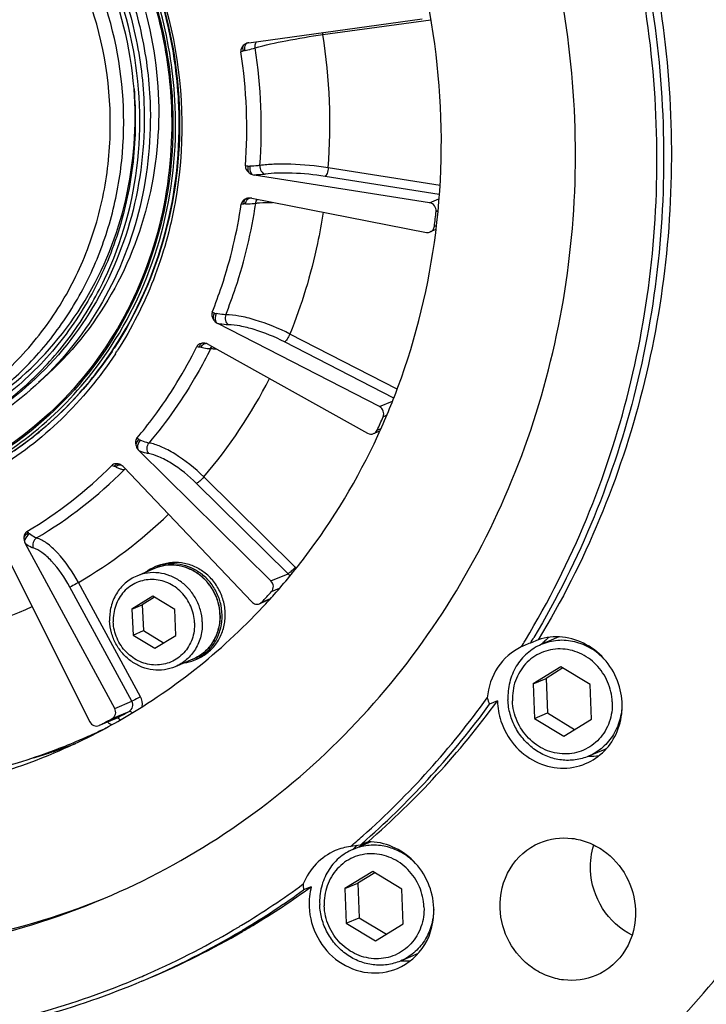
# Model space of a CAD drawing. Header units: millimetres. Extents: x 0 to 420, y 0 to 297.
# Tile 9 of 65: x 172 to 186, y 23 to 44. Entities that reach past the tile are written whole.
import ezdxf

# ---------------------------------------------------------------- set-up
doc = ezdxf.new("R2010")
doc.units = ezdxf.units.MM
doc.header["$LTSCALE"] = 23.1
doc.layers.add('COMPONENTS', color=7, linetype='CONTINUOUS')

msp = doc.modelspace()

# ---------------------------------------------------------------- linework, layer by layer
at = {"layer": 'COMPONENTS', "color": 7, "linetype": 'CONTINUOUS'}
for p, q in [((176.85106, 43.1245), (180.50741, 43.62918)), ((178.41246, 43.29747), (180.69006, 43.61185)), ((176.68213, 42.93604), (176.73391, 42.95248)), ((175.24123, 41.77331), (175.24135, 41.77029)), ((175.29772, 41.76968), (175.2971, 41.78481)), ((180.66415, 39.74829), (176.96382, 40.33265)), ((180.88344, 40.11326), (178.52603, 40.48555)), ((180.86754, 39.92524), (178.45696, 40.30592)), ((176.86571, 39.84715), (176.86433, 39.84715)), ((176.90986, 39.84286), (180.59536, 39.12383)), ((180.66415, 39.74829), (180.85958, 39.83106)), ((180.7992, 39.56708), (180.83868, 39.5838)), ((180.79571, 39.18217), (180.67756, 39.13213)), ((180.76442, 39.25137), (180.80761, 39.26966)), ((179.60588, 35.44521), (176.19805, 37.19652)), ((179.90702, 35.62751), (177.60159, 36.8123)), ((179.97734, 35.81493), (177.7162, 36.97695)), ((175.94905, 36.77847), (175.9491, 36.77846)), ((176.00184, 36.75627), (179.35572, 34.88391)), ((179.60588, 35.44521), (179.87952, 35.56111)), ((179.68324, 35.23184), (179.75586, 35.2626)), ((179.61395, 34.93105), (179.48304, 34.8756)), ((179.55677, 34.94807), (179.63866, 34.98276)), ((177.31687, 31.76765), (174.53513, 34.51449)), ((174.21586, 34.16688), (176.90983, 31.32447)), ((177.83071, 32.05577), (175.90115, 33.96112)), ((177.67642, 31.91994), (175.74686, 33.82529)), ((174.0212, 29.07562), (172.13783, 32.54909)), ((171.72677, 32.32815), (173.49712, 28.79392)), ((174.85898, 32.0288), (174.48499, 31.8704)), ((174.86662, 32.06158), (174.93308, 32.08973)), ((177.31687, 31.76765), (177.67642, 31.91994)), ((174.38075, 29.22791), (173.07435, 31.63729)), ((174.56494, 29.32387), (173.25854, 31.73325)), ((177.32898, 31.54303), (177.49487, 31.61329)), ((174.82487, 31.44273), (174.38504, 31.1734)), ((174.85869, 31.4223), (174.60294, 31.26569)), ((175.28686, 31.16363), (174.82487, 31.44273)), ((177.12319, 31.31896), (177.30672, 31.3967)), ((174.38504, 31.1734), (174.60294, 31.26569)), ((174.38504, 31.1734), (174.40719, 30.62496)), ((174.60294, 31.26569), (174.62509, 30.71726)), ((177.28886, 31.37614), (177.07591, 31.28594)), ((175.30901, 30.6152), (175.28686, 31.16363)), ((176.24157, 31.06058), (176.24147, 31.06307)), ((176.24488, 31.06063), (176.24477, 31.06329)), ((174.40719, 30.62496), (174.62509, 30.71726)), ((174.40719, 30.62496), (174.86917, 30.34586)), ((174.62509, 30.71726), (175.05326, 30.45859)), ((174.86917, 30.34586), (175.30901, 30.6152)), ((183.39208, 30.58344), (183.01812, 30.42505)), ((182.95339, 30.5237), (182.78996, 30.45448)), ((175.67021, 30.11352), (175.29622, 29.95511)), ((175.69906, 30.0962), (175.76553, 30.12435)), ((183.43333, 29.95458), (182.84688, 29.59547)), ((183.4756, 29.92905), (183.11926, 29.71085)), ((184.04931, 29.58245), (183.43333, 29.95458)), ((182.84688, 29.59547), (183.11926, 29.71085)), ((182.84688, 29.59547), (182.87641, 28.86423)), ((183.11926, 29.71085), (183.1488, 28.9796)), ((184.07884, 28.85121), (184.04931, 29.58245)), ((174.0212, 29.07562), (174.38075, 29.22791)), ((182.09258, 29.23349), (181.92914, 29.16427)), ((173.96686, 28.86171), (174.32641, 29.014)), ((174.06145, 28.87158), (174.09105, 28.88709)), ((182.87641, 28.86423), (183.1488, 28.9796)), ((183.1488, 28.9796), (183.72251, 28.633)), ((173.6914, 28.71447), (173.7019, 28.71929)), ((174.05137, 28.86682), (173.69182, 28.71453)), ((173.7019, 28.71929), (174.06145, 28.87158)), ((174.05137, 28.86682), (174.06145, 28.87158)), ((182.87641, 28.86423), (183.49239, 28.4921)), ((183.49239, 28.4921), (184.07884, 28.85121)), ((184.39076, 28.22628), (184.01655, 28.06778)), ((179.42125, 26.25995), (179.04728, 26.10155)), ((179.36358, 26.26213), (179.20015, 26.1929)), ((179.46249, 25.63109), (178.87604, 25.27198)), ((179.50476, 25.60555), (179.14843, 25.38735)), ((180.07847, 25.25895), (179.46249, 25.63109)), ((178.87604, 25.27198), (179.14843, 25.38735)), ((179.14843, 25.38735), (179.17796, 24.6561)), ((178.16815, 25.31347), (178.00471, 25.24425)), ((178.87604, 25.27198), (178.90557, 24.54073)), ((180.108, 24.52771), (180.07847, 25.25895)), ((178.90557, 24.54073), (179.17796, 24.6561)), ((178.90557, 24.54073), (179.52155, 24.1686)), ((179.17796, 24.6561), (179.75167, 24.30951)), ((179.52155, 24.1686), (180.108, 24.52771)), ((180.42025, 23.90292), (180.04572, 23.74428))]:
    msp.add_line(p, q, dxfattribs=at)
for centre, radius, start, end in [((166.16166, 41.46653), 8.29545, 4.75743, 41.156708), ((178.0051, 43.22723), 0.41337, 9.783353, 15.653275), ((166.17481, 41.39497), 12.38465, 355.788912, 8.836645), ((176.88207, 42.90234), 0.22433, 102.970495, 109.486451), ((176.88131, 42.90564), 0.22094, 97.868248, 102.970068), ((166.06664, 41.33303), 11.04637, 355.855257, 8.770484), ((165.97533, 41.29611), 10.83166, 355.917368, 8.708176), ((176.87077, 42.53031), 0.4438, 102.96312, 107.962328), ((176.86235, 40.86605), 0.34737, 265.012431, 271.249681), ((176.78313, 39.23896), 0.48791, 90.052283, 94.528741), ((176.86539, 39.61451), 0.23264, 78.979799, 89.921152), ((165.88704, 41.05), 14.9857, 353.106555, 354.320952), ((176.22192, 37.71281), 0.30894, 251.603681, 258.353901), ((175.89119, 36.57302), 0.21313, 77.741657, 83.873061), ((167.25328, 41.09969), 8.07345, 326.233044, 326.804838), ((167.16159, 41.06088), 8.21509, 326.804975, 327.394865), ((175.72394, 36.17921), 0.53254, 77.156303, 81.126957), ((175.8902, 36.56817), 0.21809, 75.718617, 77.757585), ((175.88945, 36.56529), 0.22106, 71.650782, 75.714443), ((175.88082, 36.53939), 0.24836, 60.838975, 71.641122), ((167.5782, 41.01808), 10.91202, 319.705646, 332.8481), ((166.81018, 40.79901), 14.0253, 335.343895, 336.613115), ((174.66979, 34.97929), 0.26765, 238.054425, 245.392468), ((167.53368, 40.82954), 7.67942, 304.64944, 306.769819), ((167.52632, 40.83948), 7.69179, 306.76936, 307.037339), ((174.72558, 34.70692), 0.27075, 215.09539, 225.29602), ((167.52994, 40.62189), 9.08493, 300.710619, 315.092005), ((167.62764, 40.67689), 9.30453, 300.671671, 315.131092), ((173.79388, 33.66079), 0.57004, 64.179657, 67.698733), ((174.05204, 34.03288), 0.20849, 69.499094, 77.916981), ((174.0481, 34.02191), 0.22015, 65.284046, 69.539625), ((174.33483, 34.71089), 0.60946, 251.167183, 254.066867), ((174.04541, 34.01603), 0.22661, 61.606892, 65.285649), ((174.04154, 34.00904), 0.2346, 53.826013, 61.586542), ((174.02392, 33.98484), 0.26454, 43.482669, 53.840282), ((174.28271, 34.50146), 0.39351, 258.801222, 261.121547), ((167.99533, 40.65201), 10.35595, 300.546035, 313.761114), ((172.38091, 32.68064), 0.27639, 198.360528, 208.421864), ((175.22786, 31.20945), 0.92554, 112.972821, 126.850902), ((175.22618, 31.21262), 0.92196, 108.476816, 112.953462), ((177.59653, 31.8187), 0.33323, 41.067507, 45.351274), ((167.52777, 40.33823), 13.16888, 316.772807, 318.096474), ((167.46637, 40.28525), 13.26301, 316.870167, 318.408488), ((168.05721, 40.58075), 10.26405, 281.178406, 294.288566), ((167.66476, 40.0773), 12.97607, 299.670929, 316.941437), ((177.4582, 31.61599), 0.32747, 231.198405, 234.182534), ((166.96759, 40.075), 18.51761, 328.699029, 329.136776), ((183.94597, 29.61112), 1.2318, 128.519067, 133.790961), ((166.94856, 40.0371), 18.38942, 328.303172, 328.490756), ((183.53609, 28.34225), 2.23988, 112.942781, 114.843669), ((166.92579, 40.05104), 18.41612, 328.49079, 328.823162), ((183.60446, 28.17891), 2.41695, 109.693808, 112.925973), ((183.95555, 29.6014), 1.24545, 133.799583, 138.351622), ((175.33836, 30.94858), 0.92556, 279.057069, 292.93641), ((175.33944, 30.94521), 0.92203, 292.955953, 297.430804), ((167.42183, 39.68288), 17.79829, 311.665888, 324.320076), ((167.41934, 39.75065), 17.96124, 311.524663, 323.885441), ((167.5889, 39.81525), 17.95355, 310.98345, 323.885831), ((168.16692, 40.15551), 12.73077, 297.732195, 298.935632), ((167.74644, 39.94201), 12.81809, 296.920666, 299.653024), ((167.80955, 39.99912), 12.72613, 297.581632, 298.033034), ((168.23882, 40.14294), 12.77107, 295.506242, 296.159228), ((167.80685, 40.00418), 12.73186, 298.033078, 298.935608), ((167.74227, 39.95097), 12.82797, 292.955058, 296.919173), ((168.23169, 40.15828), 12.78799, 292.946025, 294.543489), ((168.23525, 40.15044), 12.77938, 294.543556, 295.50621), ((168.55909, 40.29493), 12.78613, 292.954821, 293.384968), ((168.23086, 40.16022), 12.7901, 290.585583, 292.946025), ((168.59087, 40.29805), 12.81658, 288.860107, 291.07401), ((168.21377, 40.21748), 12.84972, 280.482832, 290.567174), ((167.73148, 39.98519), 12.86369, 282.820635, 292.939854), ((168.58972, 40.30216), 12.82085, 286.889, 288.576414), ((168.59442, 40.28789), 12.80582, 288.576803, 288.859791), ((184.07692, 29.31369), 1.24495, 267.220449, 277.416346), ((167.63249, 39.45389), 17.48718, 310.516788, 311.096972), ((179.52034, 23.52417), 2.68787, 96.841683, 101.305066), ((179.98461, 25.27814), 1.24521, 133.133398, 138.410305), ((167.60917, 39.48063), 17.52266, 311.09696, 311.647906), ((167.66225, 39.50021), 17.61271, 310.926438, 311.473165), ((179.14833, 24.94952), 1.22022, 97.294459, 112.880621), ((179.47903, 25.08204), 1.10716, 106.302739, 112.951973), ((179.47962, 25.07958), 1.10969, 102.507794, 106.296158), ((167.72777, 39.33018), 17.331, 301.158728, 306.346759), ((167.79522, 39.33032), 17.39687, 300.97651, 305.934342), ((167.95759, 39.40078), 17.3985, 301.052275, 305.934799), ((167.87247, 39.68468), 15.77221, 269.30166, 292.04058), ((167.84309, 39.25246), 17.30548, 292.962687, 300.779848), ((167.78598, 39.23566), 17.22, 293.744432, 300.961522), ((168.01012, 39.31492), 17.29786, 292.958836, 300.207093), ((167.75549, 39.28591), 17.27878, 300.962498, 301.15603), ((167.81597, 39.2969), 17.35754, 300.781673, 300.97456), ((167.99181, 39.34504), 17.3331, 300.209321, 300.403559), ((167.98582, 39.35522), 17.34491, 300.40361, 301.05002), ((180.10617, 24.98886), 1.24362, 267.562065, 277.31717), ((167.8, 39.20842), 17.18941, 293.14652, 293.738232), ((167.86462, 39.03487), 24.49605, 314.411855, 320.457426)]:
    msp.add_arc(centre, radius, start, end, dxfattribs=at)
for points, knots in [([(173.79185, 25.06345), (174.67952, 25.43945), (176.39293, 26.3611), (178.6698, 28.19667), (180.59199, 30.43371), (182.61359, 33.8707), (183.98199, 38.83372), (183.59215, 45.04663), (181.2545, 50.86663), (177.2359, 55.63233), (172.81092, 58.2864), (168.96852, 59.38877), (166.99628, 59.59085), (166.01725, 59.60146)], [0, 0, 0, 0, 0.06006727, 0.12040877, 0.18126365, 0.24280537, 0.36775832, 0.49537594, 0.62411538, 0.75196203, 0.87727635, 0.93899429, 1, 1, 1, 1]), ([(182.68214, 30.51736), (183.66747, 32.14582), (185.1541, 35.76819), (185.7137, 41.63695), (184.60879, 47.5004), (182.81494, 51.08572), (181.69278, 52.71424)], [0, 0, 0, 0, 0.24415295, 0.49344708, 0.74630832, 1, 1, 1, 1]), ([(181.89242, 52.67766), (182.99834, 51.05089), (184.7647, 47.47754), (185.85132, 41.64497), (185.299, 35.80865), (183.83439, 32.20108), (182.863, 30.57565)], [0, 0, 0, 0, 0.25368437, 0.50650934, 0.7557972, 1, 1, 1, 1]), ([(182.05585, 52.74688), (183.16867, 51.10996), (184.94321, 47.51231), (186.02147, 41.64038), (185.43983, 35.77086), (183.94281, 32.15094), (182.95339, 30.5237)], [0, 0, 0, 0, 0.25374033, 0.50659714, 0.75586621, 1, 1, 1, 1]), ([(160.02968, 47.10788), (160.33044, 47.56757), (161.0231, 48.4249), (162.29848, 49.46507), (163.75669, 50.21325), (165.34056, 50.63937), (166.98843, 50.72737), (168.63631, 50.4748), (170.22133, 49.8918), (172.17548, 48.70404), (174.16356, 46.52872), (175.46406, 43.25156), (175.50495, 40.30877), (174.89203, 38.11326), (174.38219, 37.10349), (174.08201, 36.63421)], [0, 0, 0, 0, 0.06121016, 0.12181053, 0.1821128, 0.24246964, 0.30322924, 0.36467273, 0.42696996, 0.49015772, 0.61815312, 0.74728178, 0.87496451, 0.93792716, 1, 1, 1, 1]), ([(164.16487, 50.15851), (164.9764, 50.43884), (166.72357, 50.725), (169.35328, 50.26781), (171.75332, 48.98723), (173.691, 47.01588), (174.98633, 44.54765), (175.51638, 41.81729), (175.22929, 39.08757), (174.49318, 37.41923), (174.00923, 36.67954)], [0, 0, 0, 0, 0.1199097, 0.24180874, 0.36650059, 0.49370088, 0.62220042, 0.75032894, 0.87654855, 1, 1, 1, 1]), ([(175.2971, 41.78481), (175.26901, 42.45273), (175.06469, 43.78981), (174.33873, 45.68005), (173.22982, 47.36995), (171.79529, 48.76963), (170.10941, 49.80511), (168.25957, 50.41982), (166.34494, 50.57915), (165.08655, 50.37283), (164.4857, 50.19545)], [0, 0, 0, 0, 0.12777555, 0.25615181, 0.38421368, 0.51110018, 0.6361779, 0.75917606, 0.8802565, 1, 1, 1, 1]), ([(175.37451, 41.77772), (175.35143, 42.34914), (175.19773, 43.49315), (174.65893, 45.13739), (173.83142, 46.65724), (172.74647, 47.99424), (171.44494, 49.09751), (169.9757, 49.92446), (168.39531, 50.44262), (167.29943, 50.56893), (166.75611, 50.57482)], [0, 0, 0, 0, 0.12676229, 0.25414839, 0.3815114, 0.50819821, 0.6336516, 0.75748919, 0.87956244, 1, 1, 1, 1]), ([(166.74441, 50.4189), (167.27847, 50.41311), (168.35567, 50.28896), (169.90912, 49.77963), (171.35332, 48.96677), (172.63267, 47.88231), (173.69912, 46.5681), (174.51252, 45.07416), (175.04214, 43.45795), (175.19322, 42.33343), (175.21591, 41.77176)], [0, 0, 0, 0, 0.12043756, 0.24251081, 0.3663484, 0.49180179, 0.6184886, 0.74585161, 0.87323771, 1, 1, 1, 1]), ([(166.77062, 50.44704), (167.30525, 50.43916), (168.38314, 50.31102), (169.93671, 49.79653), (171.38044, 48.9794), (172.65902, 47.89153), (173.72471, 46.5747), (174.53756, 45.07876), (175.06703, 43.46094), (175.21834, 42.33548), (175.24123, 41.77331)], [0, 0, 0, 0, 0.12045356, 0.24254105, 0.36638783, 0.49184307, 0.61852436, 0.74587644, 0.87324937, 1, 1, 1, 1]), ([(166.95927, 49.6947), (167.44332, 49.68946), (168.41965, 49.57693), (169.82763, 49.1153), (171.13659, 48.37855), (172.29614, 47.39564), (173.26272, 46.20449), (173.99996, 44.85045), (174.47999, 43.38558), (174.61692, 42.36637), (174.63748, 41.85729)], [0, 0, 0, 0, 0.12043756, 0.24251081, 0.3663484, 0.49180179, 0.6184886, 0.74585161, 0.87323771, 1, 1, 1, 1]), ([(167.26238, 49.79651), (167.74197, 49.77313), (168.7053, 49.62773), (170.08668, 49.12939), (171.36516, 48.36865), (172.49384, 47.37402), (173.43245, 46.18216), (174.14726, 44.83625), (174.61261, 43.38564), (174.74577, 42.37824), (174.76609, 41.87501)], [0, 0, 0, 0, 0.12069118, 0.24297775, 0.36693684, 0.49240441, 0.61900551, 0.74621168, 0.87340907, 1, 1, 1, 1]), ([(167.26434, 49.82392), (168.0259, 49.81567), (169.57341, 49.54263), (171.66642, 48.43282), (173.37182, 46.73038), (174.53317, 44.59555), (175.0465, 42.2243), (174.86142, 39.83256), (173.99125, 37.64375), (172.98979, 36.44527), (172.4155, 35.9522)], [0, 0, 0, 0, 0.12170565, 0.24614331, 0.37304954, 0.50128726, 0.62926672, 0.75548415, 0.87904189, 1, 1, 1, 1]), ([(170.2381, 34.67888), (170.62301, 34.84193), (171.36597, 35.24161), (172.35326, 36.03758), (173.18675, 37.00763), (174.06334, 38.49801), (174.65675, 40.65007), (174.48729, 43.34433), (173.47514, 45.86728), (172.01093, 47.60025), (170.57033, 48.63185), (169.39118, 49.20575), (168.14625, 49.5634), (167.29118, 49.65088), (166.86666, 49.65548)], [0, 0, 0, 0, 0.06003999, 0.12035456, 0.18118223, 0.24269632, 0.36759346, 0.49515397, 0.62383543, 0.75162447, 0.81485565, 0.87733075, 0.93902145, 1, 1, 1, 1]), ([(170.02943, 34.85114), (170.40259, 35.00916), (171.12288, 35.39653), (172.08005, 36.16814), (172.88813, 37.1082), (173.52286, 38.18804), (173.96584, 39.3758), (174.28544, 41.05956), (174.14976, 43.25249), (173.16804, 45.69678), (171.74877, 47.37717), (170.35221, 48.3772), (169.20912, 48.93358), (168.00228, 49.28028), (167.17338, 49.36508), (166.76184, 49.36954)], [0, 0, 0, 0, 0.06001318, 0.12030051, 0.18110055, 0.24258687, 0.3048479, 0.36787949, 0.49538253, 0.62400662, 0.75173874, 0.81494174, 0.87738887, 0.93905089, 1, 1, 1, 1]), ([(167.25295, 34.46589), (167.70597, 34.46098), (168.61342, 34.54474), (169.91517, 34.95153), (171.1031, 35.62322), (172.13004, 36.53325), (172.95654, 37.64565), (173.55127, 38.91664), (173.89208, 40.29748), (173.99256, 42.21521), (173.44273, 44.61173), (172.07568, 46.6551), (170.61138, 47.89552), (169.37316, 48.59264), (168.04152, 49.02917), (167.11809, 49.13562), (166.66027, 49.14058)], [0, 0, 0, 0, 0.06062986, 0.12091632, 0.18121863, 0.24188846, 0.303218, 0.3653918, 0.42846099, 0.49234133, 0.62109562, 0.74979916, 0.81362331, 0.87662554, 0.93872937, 1, 1, 1, 1]), ([(180.79103, 39.11645), (180.93912, 40.28711), (180.95951, 42.68254), (180.43813, 45.01939), (180.05062, 46.14629)], [0, 0, 0, 0, 0.49753699, 1, 1, 1, 1]), ([(176.98384, 43.01735), (177.19704, 43.07886), (177.67243, 43.18112), (178.15122, 43.26209), (178.41246, 43.29747)], [0, 0, 0, 0, 0.45702577, 1, 1, 1, 1]), ([(176.73177, 43.0661), (176.70706, 43.04106), (176.68052, 42.99641), (176.68028, 42.9482), (176.68213, 42.93604)], [0, 0, 0, 0, 0.74094399, 1, 1, 1, 1]), ([(176.7339, 42.95248), (176.73146, 42.96299), (176.7247, 43.00029), (176.72378, 43.04), (176.73175, 43.06608)], [0, 0, 0, 0, 0.28361893, 1, 1, 1, 1]), ([(176.77121, 42.9628), (176.76603, 42.99425), (176.76325, 43.04741), (176.78802, 43.10353), (176.80724, 43.11382)], [0, 0, 0, 0, 0.59384481, 1, 1, 1, 1]), ([(176.77121, 42.9628), (176.79101, 42.96737), (176.86221, 42.98422), (176.9331, 43.00253), (176.98384, 43.01735)], [0, 0, 0, 0, 0.27760121, 1, 1, 1, 1]), ([(176.98385, 43.01735), (176.98195, 43.02938), (176.97879, 43.07431), (176.99295, 43.12197), (177.01419, 43.1472)], [0, 0, 0, 0, 0.26977771, 1, 1, 1, 1]), ([(174.42853, 42.15453), (174.47044, 41.64311), (174.45738, 40.61591), (174.14281, 39.11994), (173.54535, 37.73443), (172.68819, 36.51671), (171.60554, 35.51708), (170.34128, 34.77736), (168.94844, 34.32851), (167.97505, 34.23587), (167.4892, 34.24113)], [0, 0, 0, 0, 0.12989013, 0.25815422, 0.38456176, 0.50917762, 0.63236315, 0.75472481, 0.87701293, 1, 1, 1, 1]), ([(170.02755, 34.85597), (170.71905, 35.117), (172.03127, 35.88725), (173.51184, 37.63781), (174.37616, 39.80443), (174.48752, 41.37497), (174.42838, 42.1545)], [0, 0, 0, 0, 0.24357513, 0.49027653, 0.74237468, 1, 1, 1, 1]), ([(174.63748, 41.85729), (174.66807, 41.09992), (174.51878, 39.58281), (173.66058, 37.49202), (172.24075, 35.7822), (170.9917, 34.99806), (170.33028, 34.71792)], [0, 0, 0, 0, 0.25727241, 0.50928164, 0.7562006, 1, 1, 1, 1]), ([(174.76609, 41.87501), (174.79584, 41.13845), (174.65861, 39.66307), (173.85943, 37.61534), (172.52917, 35.90995), (171.3488, 35.0935), (170.71892, 34.78797)], [0, 0, 0, 0, 0.25688871, 0.50888016, 0.75603704, 1, 1, 1, 1]), ([(175.21591, 41.77176), (175.24795, 40.9785), (175.10285, 39.39004), (174.25421, 37.18154), (172.83962, 35.33395), (171.58157, 34.43945), (170.90892, 34.10085)], [0, 0, 0, 0, 0.25701446, 0.5090761, 0.75620915, 1, 1, 1, 1]), ([(174.00572, 36.68171), (174.48708, 37.41868), (175.22002, 39.07813), (175.41083, 40.87859), (175.37451, 41.77772)], [0, 0, 0, 0, 0.49448901, 1, 1, 1, 1]), ([(175.24135, 41.77029), (175.275, 40.93713), (175.11227, 39.26827), (174.17483, 36.96574), (172.62244, 35.07715), (171.25484, 34.20467), (170.52975, 33.89045)], [0, 0, 0, 0, 0.25724212, 0.50925976, 0.75620565, 1, 1, 1, 1]), ([(173.9464, 36.72091), (174.42182, 37.45173), (175.14545, 39.09607), (175.33368, 40.87919), (175.29772, 41.76968)], [0, 0, 0, 0, 0.49450636, 1, 1, 1, 1]), ([(177.08412, 40.53464), (177.06856, 40.53234), (176.99747, 40.5235), (176.9258, 40.51993), (176.86992, 40.51877)], [0, 0, 0, 0, 0.2196119, 1, 1, 1, 1]), ([(177.0841, 40.53464), (177.08102, 40.49452), (177.09717, 40.41554), (177.16098, 40.35975), (177.19549, 40.35163)], [0, 0, 0, 0, 0.53164625, 1, 1, 1, 1]), ([(178.52603, 40.48555), (178.2652, 40.52607), (177.88106, 40.56223), (177.39883, 40.56487), (177.18063, 40.54924), (177.08412, 40.53464)], [0, 0, 0, 0, 0.54745687, 0.7975628, 1, 1, 1, 1]), ([(176.83215, 40.52), (176.83052, 40.50904), (176.82654, 40.46692), (176.83027, 40.42355), (176.83968, 40.39373)], [0, 0, 0, 0, 0.26157243, 1, 1, 1, 1]), ([(176.86992, 40.51877), (176.86706, 40.48468), (176.8719, 40.42263), (176.89863, 40.3627), (176.91909, 40.3443)], [0, 0, 0, 0, 0.55408805, 1, 1, 1, 1]), ([(177.19549, 40.35163), (177.17851, 40.34908), (177.10162, 40.3392), (177.02413, 40.33458), (176.96382, 40.33265)], [0, 0, 0, 0, 0.22154049, 1, 1, 1, 1]), ([(178.45696, 40.30592), (178.22881, 40.34194), (177.89277, 40.37439), (177.47085, 40.37761), (177.27993, 40.36427), (177.19549, 40.35163)], [0, 0, 0, 0, 0.54751589, 0.7976044, 1, 1, 1, 1]), ([(178.52603, 40.48555), (178.52231, 40.4456), (178.51088, 40.38985), (178.48366, 40.33076), (178.46624, 40.30985), (178.45696, 40.30592)], [0, 0, 0, 0, 0.61116105, 0.84660435, 1, 1, 1, 1]), ([(176.07628, 37.43629), (176.14901, 37.61867), (176.41996, 38.36084), (176.6035, 39.13467), (176.69102, 39.72171)], [0, 0, 0, 0, 0.24857586, 1, 1, 1, 1]), ([(176.36349, 37.38583), (176.43861, 37.57358), (176.71825, 38.33758), (176.90703, 39.13457), (176.99648, 39.73913)], [0, 0, 0, 0, 0.24861634, 1, 1, 1, 1]), ([(176.77729, 39.82711), (176.74632, 39.8119), (176.70719, 39.77875), (176.6928, 39.73363), (176.69102, 39.72171)], [0, 0, 0, 0, 0.74109654, 1, 1, 1, 1]), ([(176.74461, 39.72535), (176.74535, 39.73578), (176.74977, 39.77112), (176.76091, 39.80764), (176.77726, 39.8271)], [0, 0, 0, 0, 0.29161945, 1, 1, 1, 1]), ([(176.78269, 39.72687), (176.7849, 39.74311), (176.79419, 39.78971), (176.83066, 39.84674), (176.86433, 39.84715)], [0, 0, 0, 0, 0.32734978, 1, 1, 1, 1]), ([(176.78269, 39.72687), (176.80258, 39.7269), (176.87397, 39.7279), (176.94543, 39.73225), (176.99648, 39.73913)], [0, 0, 0, 0, 0.27855264, 1, 1, 1, 1]), ([(176.99648, 39.73913), (177.02203, 39.7425), (177.13912, 39.75487), (177.25704, 39.75782), (177.34898, 39.75728)], [0, 0, 0, 0, 0.21892807, 1, 1, 1, 1]), ([(180.7992, 39.56708), (180.80325, 39.6078), (180.77993, 39.69403), (180.70359, 39.74206), (180.66415, 39.74829)], [0, 0, 0, 0, 0.50613093, 1, 1, 1, 1]), ([(178.41904, 39.5484), (178.3849, 39.32704), (178.22463, 38.45175), (177.96467, 37.59455), (177.7162, 36.97695)], [0, 0, 0, 0, 0.25175135, 1, 1, 1, 1]), ([(179.5713, 34.83317), (179.72611, 35.16854), (180.29654, 36.54343), (180.65067, 38.00685), (180.79103, 39.11645)], [0, 0, 0, 0, 0.2482674, 1, 1, 1, 1]), ([(180.67751, 39.13211), (180.70059, 39.14188), (180.74264, 39.17554), (180.76131, 39.22567), (180.76442, 39.25137)], [0, 0, 0, 0, 0.49198516, 1, 1, 1, 1]), ([(176.12442, 37.41965), (176.11001, 37.39011), (176.09758, 37.34752), (176.09562, 37.30433), (176.09591, 37.29404)], [0, 0, 0, 0, 0.76157541, 1, 1, 1, 1]), ([(176.15955, 37.41023), (176.15296, 37.39425), (176.13493, 37.33366), (176.13542, 37.26243), (176.1582, 37.22197)], [0, 0, 0, 0, 0.27125245, 1, 1, 1, 1]), ([(176.36349, 37.38583), (176.34851, 37.38583), (176.27998, 37.38846), (176.21199, 37.39936), (176.15955, 37.41022)], [0, 0, 0, 0, 0.21855856, 1, 1, 1, 1]), ([(176.36348, 37.38583), (176.34838, 37.34849), (176.34252, 37.26562), (176.38768, 37.19294), (176.41896, 37.17257)], [0, 0, 0, 0, 0.51904071, 1, 1, 1, 1]), ([(177.7162, 36.97695), (177.48142, 37.0969), (177.12639, 37.24209), (176.66689, 37.35935), (176.45679, 37.38609), (176.36349, 37.38583)], [0, 0, 0, 0, 0.55620504, 0.80317438, 1, 1, 1, 1]), ([(176.41896, 37.17257), (176.4026, 37.17254), (176.32847, 37.17499), (176.2548, 37.1857), (176.19805, 37.19652)], [0, 0, 0, 0, 0.2206247, 1, 1, 1, 1]), ([(177.60159, 36.8123), (177.3964, 36.91773), (177.08607, 37.04551), (176.68429, 37.14896), (176.50055, 37.17268), (176.41896, 37.17257)], [0, 0, 0, 0, 0.55629683, 0.80323779, 1, 1, 1, 1]), ([(175.86895, 36.78473), (175.83498, 36.78065), (175.78731, 36.7628), (175.75974, 36.72487), (175.75451, 36.7143)], [0, 0, 0, 0, 0.7438056, 1, 1, 1, 1]), ([(175.80608, 36.70538), (175.80986, 36.71474), (175.82431, 36.74521), (175.84709, 36.77475), (175.86892, 36.78473)], [0, 0, 0, 0, 0.29597273, 1, 1, 1, 1]), ([(177.7162, 36.97695), (177.70033, 36.93958), (177.67315, 36.88861), (177.63189, 36.83554), (177.61144, 36.81647), (177.60159, 36.8123)], [0, 0, 0, 0, 0.60033744, 0.84178009, 1, 1, 1, 1]), ([(173.96478, 36.61234), (173.59379, 36.05747), (172.71479, 35.04093), (171.60417, 34.28266), (171.01502, 33.98444)], [0, 0, 0, 0, 0.50268628, 1, 1, 1, 1]), ([(171.26486, 34.18919), (171.801, 34.49202), (172.80794, 35.23616), (173.60698, 36.19915), (173.9464, 36.72091)], [0, 0, 0, 0, 0.4972978, 1, 1, 1, 1]), ([(172.15936, 34.69957), (172.51948, 34.9713), (173.19602, 35.58224), (173.75679, 36.3006), (174.00572, 36.68171)], [0, 0, 0, 0, 0.4977577, 1, 1, 1, 1]), ([(174.48783, 34.77826), (174.61179, 34.92502), (175.09191, 35.53018), (175.49732, 36.19427), (175.75451, 36.7143)], [0, 0, 0, 0, 0.24875575, 1, 1, 1, 1]), ([(176.04481, 36.67079), (175.95626, 36.49123), (175.58333, 35.78871), (175.12499, 35.13134), (174.74051, 34.67724)], [0, 0, 0, 0, 0.2517636, 1, 1, 1, 1]), ([(175.84232, 36.69843), (175.84809, 36.71046), (175.86893, 36.74715), (175.9095, 36.78117), (175.93942, 36.77978)], [0, 0, 0, 0, 0.308231, 1, 1, 1, 1]), ([(175.84232, 36.69843), (175.86096, 36.69419), (175.92768, 36.68037), (175.99574, 36.67142), (176.04481, 36.67079)], [0, 0, 0, 0, 0.28025186, 1, 1, 1, 1]), ([(176.04481, 36.67079), (176.05478, 36.67063), (176.09741, 36.66923), (176.13993, 36.66525), (176.17234, 36.66116)], [0, 0, 0, 0, 0.23393285, 1, 1, 1, 1]), ([(174.03607, 36.5632), (173.70945, 36.06398), (172.94823, 35.13824), (171.53128, 34.04528), (169.9089, 33.30476), (168.15656, 32.95193), (166.35502, 33.0019), (164.58647, 33.45128), (162.93124, 34.27732), (161.95665, 35.05044), (161.51095, 35.48344)], [0, 0, 0, 0, 0.1243937, 0.24749444, 0.37006713, 0.49296841, 0.61699671, 0.74273171, 0.87043117, 1, 1, 1, 1]), ([(179.68324, 35.23184), (179.69929, 35.26896), (179.70106, 35.35894), (179.64205, 35.42662), (179.60588, 35.44521)], [0, 0, 0, 0, 0.49859635, 1, 1, 1, 1]), ([(174.55834, 34.73594), (174.54719, 34.72304), (174.51065, 34.66917), (174.49335, 34.59829), (174.50406, 34.55126)], [0, 0, 0, 0, 0.26122552, 1, 1, 1, 1]), ([(174.74051, 34.67724), (174.72678, 34.67921), (174.66399, 34.69175), (174.60382, 34.71505), (174.55834, 34.73594)], [0, 0, 0, 0, 0.2170566, 1, 1, 1, 1]), ([(177.38573, 31.48106), (177.60628, 31.72953), (178.45605, 32.76196), (179.15036, 33.92127), (179.5713, 34.83317)], [0, 0, 0, 0, 0.24856564, 1, 1, 1, 1]), ([(174.733, 34.45391), (174.718, 34.45604), (174.65006, 34.46912), (174.58461, 34.493), (174.53513, 34.51449)], [0, 0, 0, 0, 0.21932823, 1, 1, 1, 1]), ([(174.7405, 34.67725), (174.7146, 34.64686), (174.68501, 34.56699), (174.70873, 34.48423), (174.733, 34.45391)], [0, 0, 0, 0, 0.5069078, 1, 1, 1, 1]), ([(175.90115, 33.96112), (175.71483, 34.14425), (175.42156, 34.38161), (175.01706, 34.60077), (174.82654, 34.66516), (174.74051, 34.67724)], [0, 0, 0, 0, 0.56835693, 0.8110083, 1, 1, 1, 1]), ([(175.74686, 33.82529), (175.58421, 33.98588), (175.32814, 34.19414), (174.97473, 34.38664), (174.80821, 34.44324), (174.733, 34.45391)], [0, 0, 0, 0, 0.56848039, 0.81109304, 1, 1, 1, 1]), ([(174.09568, 34.23675), (174.06199, 34.24393), (174.01106, 34.24326), (173.97246, 34.2164), (173.96427, 34.20819)], [0, 0, 0, 0, 0.74804854, 1, 1, 1, 1]), ([(174.0102, 34.18819), (174.0166, 34.1956), (174.03965, 34.21902), (174.0722, 34.23717), (174.09565, 34.23676)], [0, 0, 0, 0, 0.29446739, 1, 1, 1, 1]), ([(174.04216, 34.17392), (174.0504, 34.18236), (174.07987, 34.20841), (174.12435, 34.22369), (174.15132, 34.21572)], [0, 0, 0, 0, 0.29539432, 1, 1, 1, 1]), ([(174.04216, 34.17392), (174.0504, 34.16994), (174.08178, 34.15527), (174.11397, 34.14227), (174.13809, 34.13406)], [0, 0, 0, 0, 0.26424402, 1, 1, 1, 1]), ([(175.90115, 33.96112), (175.87412, 33.93058), (175.82491, 33.88352), (175.77259, 33.83618), (175.74686, 33.82529)], [0, 0, 0, 0, 0.59343912, 1, 1, 1, 1]), ([(172.22302, 32.75769), (172.17939, 32.7324), (172.13278, 32.67485), (172.1193, 32.60941), (172.11859, 32.59358)], [0, 0, 0, 0, 0.76082148, 1, 1, 1, 1]), ([(172.37405, 32.67402), (172.3621, 32.67742), (172.30772, 32.69736), (172.25878, 32.72982), (172.22302, 32.75769)], [0, 0, 0, 0, 0.21504554, 1, 1, 1, 1]), ([(172.37404, 32.67402), (172.34006, 32.65402), (172.28714, 32.58525), (172.28801, 32.4988), (172.30266, 32.46179)], [0, 0, 0, 0, 0.49758476, 1, 1, 1, 1]), ([(173.25854, 31.73325), (173.13619, 31.95767), (172.93078, 32.25974), (172.61039, 32.55862), (172.44939, 32.65279), (172.37405, 32.67402)], [0, 0, 0, 0, 0.58398638, 0.82116023, 1, 1, 1, 1]), ([(172.30266, 32.46178), (172.2896, 32.46548), (172.23072, 32.4865), (172.1771, 32.52012), (172.13783, 32.54909)], [0, 0, 0, 0, 0.21761533, 1, 1, 1, 1]), ([(173.07435, 31.63729), (172.96775, 31.83385), (172.78871, 32.0985), (172.5091, 32.36056), (172.36849, 32.44314), (172.30266, 32.46178)], [0, 0, 0, 0, 0.58414618, 0.82126993, 1, 1, 1, 1]), ([(176.24477, 31.06329), (176.24138, 31.14724), (176.21488, 31.3153), (176.11946, 31.55131), (175.97374, 31.75933), (175.78598, 31.92706), (175.5669, 32.04451), (175.32913, 32.10431), (175.08698, 32.10245), (174.93181, 32.05965), (174.85898, 32.0288)], [0, 0, 0, 0, 0.1277907, 0.25611157, 0.38403419, 0.51070965, 0.6355705, 0.75846479, 0.87970219, 1, 1, 1, 1]), ([(176.24147, 31.06307), (176.23788, 31.14705), (176.21101, 31.31517), (176.11523, 31.55119), (175.96932, 31.75915), (175.78168, 31.92673), (175.56313, 32.04399), (175.32633, 32.10368), (175.08552, 32.10195), (174.93131, 32.05944), (174.85898, 32.0288)], [0, 0, 0, 0, 0.1281263, 0.2568286, 0.38508694, 0.51196322, 0.63682171, 0.75947987, 0.88027416, 1, 1, 1, 1]), ([(174.93309, 32.08973), (175.0101, 32.12235), (175.17471, 32.16685), (175.4315, 32.16489), (175.68248, 32.09533), (175.83424, 32.00754), (175.90407, 31.95497)], [0, 0, 0, 0, 0.24504922, 0.49244232, 0.74388159, 1, 1, 1, 1]), ([(174.93399, 32.08706), (175.00777, 32.11171), (175.1631, 32.14249), (175.40129, 32.12935), (175.63254, 32.05836), (175.77272, 31.97567), (175.83761, 31.92682)], [0, 0, 0, 0, 0.24502347, 0.49263042, 0.74414416, 1, 1, 1, 1]), ([(177.83071, 32.05577), (177.80368, 32.02524), (177.75447, 31.97818), (177.70215, 31.93084), (177.67642, 31.91994)], [0, 0, 0, 0, 0.59343898, 1, 1, 1, 1]), ([(174.48499, 31.8704), (174.39725, 31.83324), (174.23156, 31.72922), (174.04322, 31.50241), (173.92937, 31.22506), (173.90957, 31.02381), (173.91363, 30.92334)], [0, 0, 0, 0, 0.24379922, 0.49071754, 0.74272347, 1, 1, 1, 1]), ([(175.70376, 30.88502), (175.69898, 31.00325), (175.64457, 31.23996), (175.4445, 31.53945), (175.15358, 31.74399), (174.81334, 31.82041), (174.47585, 31.75373), (174.19624, 31.55302), (174.01891, 31.25285), (173.9856, 31.01962), (173.99029, 30.90358)], [0, 0, 0, 0, 0.12923549, 0.25842136, 0.3851442, 0.508354, 0.62905648, 0.74981347, 0.87315265, 1, 1, 1, 1]), ([(175.86758, 30.90217), (175.86419, 30.98627), (175.83764, 31.15464), (175.74217, 31.39113), (175.59639, 31.59959), (175.40873, 31.76763), (175.19001, 31.88527), (174.95295, 31.94523), (174.71182, 31.94361), (174.55741, 31.90107), (174.48499, 31.8704)], [0, 0, 0, 0, 0.12811298, 0.25681049, 0.38507228, 0.51195559, 0.63682042, 0.75948245, 0.88027652, 1, 1, 1, 1]), ([(175.7642, 30.12684), (175.8396, 30.16598), (175.98108, 30.26643), (176.14546, 30.46974), (176.25287, 30.7127), (176.29648, 30.97904), (176.27394, 31.25144), (176.18686, 31.51243), (176.04107, 31.74515), (175.90956, 31.87265), (175.83761, 31.92682)], [0, 0, 0, 0, 0.11962295, 0.24070194, 0.36394044, 0.48946409, 0.61681662, 0.74509644, 0.87318276, 1, 1, 1, 1]), ([(175.76552, 30.12435), (175.84635, 30.15859), (175.96135, 30.22823), (176.09004, 30.34992), (176.20225, 30.49032), (176.30572, 30.69559), (176.3521, 30.92261), (176.3542, 31.10871), (176.33276, 31.29586), (176.2622, 31.52326), (176.11427, 31.76615), (175.97857, 31.89888), (175.90407, 31.95497)], [0, 0, 0, 0, 0.11953549, 0.17985498, 0.24061885, 0.363535, 0.48884049, 0.55241592, 0.61639188, 0.74476531, 0.87302204, 1, 1, 1, 1]), ([(173.25854, 31.73325), (173.24069, 31.72322), (173.1799, 31.69016), (173.11925, 31.6563), (173.07435, 31.63729)], [0, 0, 0, 0, 0.29567879, 1, 1, 1, 1]), ([(177.32898, 31.54303), (177.35543, 31.57251), (177.38364, 31.65818), (177.34603, 31.73886), (177.31687, 31.76765)], [0, 0, 0, 0, 0.49152669, 1, 1, 1, 1]), ([(176.90983, 31.32447), (176.93072, 31.30243), (176.98503, 31.26953), (177.04902, 31.27454), (177.0759, 31.28594)], [0, 0, 0, 0, 0.50982901, 1, 1, 1, 1]), ([(176.24157, 31.06058), (176.24563, 30.96011), (176.22582, 30.75886), (176.11198, 30.48151), (175.92363, 30.2547), (175.75794, 30.15068), (175.6702, 30.11352)], [0, 0, 0, 0, 0.25727482, 0.50928231, 0.75620095, 1, 1, 1, 1]), ([(175.67021, 30.11352), (175.75832, 30.15084), (175.92463, 30.25509), (176.11382, 30.4821), (176.22837, 30.75928), (176.24868, 30.96033), (176.24488, 31.06063)], [0, 0, 0, 0, 0.24450932, 0.49176178, 0.74352428, 1, 1, 1, 1]), ([(175.29622, 29.95512), (175.2238, 29.92444), (175.06939, 29.88191), (174.82826, 29.88029), (174.5912, 29.94024), (174.37248, 30.05788), (174.18482, 30.22593), (174.03904, 30.43439), (173.94357, 30.67087), (173.91702, 30.83925), (173.91363, 30.92334)], [0, 0, 0, 0, 0.11972348, 0.24051755, 0.36317958, 0.48804441, 0.61492772, 0.74318951, 0.87188702, 1, 1, 1, 1]), ([(175.70376, 30.88502), (175.70844, 30.76897), (175.67514, 30.53574), (175.4978, 30.23558), (175.2182, 30.03487), (174.8807, 29.96818), (174.54046, 30.0446), (174.24955, 30.24914), (174.04948, 30.54864), (173.99506, 30.78535), (173.99029, 30.90358)], [0, 0, 0, 0, 0.12684735, 0.25018653, 0.37094352, 0.491646, 0.6148558, 0.74157864, 0.87076451, 1, 1, 1, 1]), ([(175.86758, 30.90217), (175.87164, 30.8017), (175.85184, 30.60045), (175.73799, 30.32311), (175.54965, 30.0963), (175.38396, 29.99227), (175.29622, 29.95512)], [0, 0, 0, 0, 0.25727653, 0.50928246, 0.75620078, 1, 1, 1, 1]), ([(184.64972, 29.59166), (184.59227, 29.76595), (184.41286, 30.094), (183.98984, 30.44945), (183.47397, 30.61565), (183.11629, 30.57772), (182.95339, 30.5237)], [0, 0, 0, 0, 0.25789679, 0.51181453, 0.75881076, 1, 1, 1, 1]), ([(182.59502, 30.37484), (182.3975, 30.28053), (182.04401, 29.97064), (181.8981, 29.52727), (181.87917, 29.30191)], [0, 0, 0, 0, 0.49183454, 1, 1, 1, 1]), ([(183.01812, 30.42505), (182.91013, 30.37931), (182.70621, 30.25129), (182.4744, 29.97214), (182.33428, 29.63079), (182.30991, 29.3831), (182.3149, 29.25944)], [0, 0, 0, 0, 0.24379884, 0.49071749, 0.74271868, 1, 1, 1, 1]), ([(184.35822, 30.10462), (184.27305, 30.19677), (184.0775, 30.35642), (183.73138, 30.49866), (183.36474, 30.52908), (183.12753, 30.47138), (183.01812, 30.42505)], [0, 0, 0, 0, 0.25736294, 0.50942738, 0.75631094, 1, 1, 1, 1]), ([(184.51499, 29.21194), (184.50912, 29.35714), (184.4586, 29.57628), (184.31856, 29.83291), (184.1361, 30.05805), (183.83948, 30.26701), (183.48829, 30.34529), (183.21271, 30.31964), (183.01597, 30.25824), (182.83656, 30.15672), (182.62914, 29.97314), (182.44563, 29.66355), (182.40497, 29.37725), (182.41073, 29.23474)], [0, 0, 0, 0, 0.12899335, 0.19390939, 0.25848072, 0.38496538, 0.50794356, 0.56868651, 0.62908674, 0.68950094, 0.75028343, 0.87339026, 1, 1, 1, 1]), ([(183.95413, 27.91103), (184.10166, 27.9735), (184.37688, 28.16208), (184.65033, 28.58411), (184.7546, 29.08613), (184.70329, 29.42914), (184.64972, 29.59166)], [0, 0, 0, 0, 0.24191503, 0.48844315, 0.74160631, 1, 1, 1, 1]), ([(174.56494, 29.32387), (174.54709, 29.31384), (174.4863, 29.28078), (174.42565, 29.24693), (174.38075, 29.22791)], [0, 0, 0, 0, 0.29567871, 1, 1, 1, 1]), ([(174.32641, 29.014), (174.36031, 29.03274), (174.41383, 29.10498), (174.40017, 29.19209), (174.38075, 29.22791)], [0, 0, 0, 0, 0.48736903, 1, 1, 1, 1]), ([(184.01655, 28.06778), (183.92742, 28.03003), (183.73738, 27.97768), (183.44061, 27.97568), (183.14884, 28.04947), (182.87965, 28.19426), (182.64867, 28.40108), (182.46927, 28.65766), (182.35175, 28.94871), (182.31908, 29.15594), (182.3149, 29.25944)], [0, 0, 0, 0, 0.11972343, 0.24051752, 0.36317954, 0.48804448, 0.61492755, 0.74319043, 0.87188519, 1, 1, 1, 1]), ([(184.51499, 29.21194), (184.52074, 29.06943), (184.48009, 28.78313), (184.29657, 28.47354), (184.08915, 28.28996), (183.90975, 28.18844), (183.71301, 28.12704), (183.43743, 28.10139), (183.08624, 28.17967), (182.78961, 28.38863), (182.60716, 28.61377), (182.46712, 28.8704), (182.41659, 29.08954), (182.41073, 29.23474)], [0, 0, 0, 0, 0.12660974, 0.24971657, 0.31049906, 0.37091326, 0.43131349, 0.49205644, 0.61503462, 0.74151928, 0.80609061, 0.87100665, 1, 1, 1, 1]), ([(184.71977, 29.23339), (184.72476, 29.10973), (184.70039, 28.86204), (184.56027, 28.52069), (184.32847, 28.24154), (184.12454, 28.11352), (184.01655, 28.06778)], [0, 0, 0, 0, 0.25728132, 0.50928251, 0.75620116, 1, 1, 1, 1]), ([(173.96686, 28.86171), (174.00076, 28.88045), (174.05428, 28.95269), (174.04062, 29.0398), (174.0212, 29.07562)], [0, 0, 0, 0, 0.48736904, 1, 1, 1, 1]), ([(174.39273, 28.9836), (174.38667, 28.98953), (174.369, 29.00521), (174.34146, 29.02037), (174.32641, 29.014)], [0, 0, 0, 0, 0.34146149, 1, 1, 1, 1]), ([(173.49712, 28.79392), (173.51439, 28.75945), (173.57321, 28.70101), (173.6576, 28.70021), (173.69144, 28.71438)], [0, 0, 0, 0, 0.51244227, 1, 1, 1, 1]), ([(174.13291, 28.83423), (174.12649, 28.84123), (174.10807, 28.85947), (174.07799, 28.87858), (174.06145, 28.87158)], [0, 0, 0, 0, 0.3458288, 1, 1, 1, 1]), ([(182.16704, 28.80887), (182.22715, 28.62652), (182.41805, 28.28428), (182.87064, 27.92384), (183.41827, 27.77532), (183.78916, 27.84118), (183.95413, 27.91103)], [0, 0, 0, 0, 0.25835055, 0.51230277, 0.75893956, 1, 1, 1, 1]), ([(180.38656, 25.78201), (180.31324, 25.86119), (180.1481, 26.00121), (179.85895, 26.14159), (179.54848, 26.20184), (179.33942, 26.18515), (179.23929, 26.16293)], [0, 0, 0, 0, 0.25654989, 0.50867401, 0.75615411, 1, 1, 1, 1]), ([(180.75271, 24.86252), (180.74531, 25.0456), (180.6605, 25.41211), (180.34826, 25.8744), (179.89604, 26.18744), (179.53811, 26.26276), (179.36358, 26.26213)], [0, 0, 0, 0, 0.25433738, 0.50851171, 0.75773447, 1, 1, 1, 1]), ([(182.15017, 24.85421), (182.13855, 25.1418), (182.27374, 25.72841), (182.73037, 26.1304), (182.9853, 26.23837)], [0, 0, 0, 0, 0.50971892, 1, 1, 1, 1]), ([(182.9853, 26.23837), (183.19613, 26.32767), (183.56006, 26.37645), (184.01543, 26.25987), (184.44327, 26.03053), (184.8609, 25.55759), (184.99606, 25.06804), (185.00595, 24.82327)], [0, 0, 0, 0, 0.23977353, 0.36310136, 0.48864388, 0.74346372, 1, 1, 1, 1]), ([(178.6739, 26.07373), (178.52286, 26.0098), (178.24172, 25.81542), (178.06057, 25.52668), (177.99935, 25.37102)], [0, 0, 0, 0, 0.49507483, 1, 1, 1, 1]), ([(179.04728, 26.10155), (178.9393, 26.05582), (178.73537, 25.92779), (178.50356, 25.64864), (178.36344, 25.30729), (178.33907, 25.0596), (178.34407, 24.93594)], [0, 0, 0, 0, 0.24379884, 0.49071749, 0.74271868, 1, 1, 1, 1]), ([(180.54415, 24.88845), (180.53829, 25.03364), (180.48776, 25.25278), (180.34772, 25.50941), (180.16527, 25.73455), (179.86864, 25.94351), (179.51745, 26.0218), (179.24187, 25.99614), (179.04513, 25.93474), (178.86573, 25.83323), (178.65831, 25.64964), (178.47479, 25.34005), (178.43414, 25.05375), (178.43989, 24.91124)], [0, 0, 0, 0, 0.12899335, 0.19390939, 0.25848072, 0.38496538, 0.50794356, 0.56868651, 0.62908674, 0.68950094, 0.75028343, 0.87339026, 1, 1, 1, 1]), ([(184.9338, 24.29104), (184.68355, 24.41479), (184.24471, 24.81442), (184.06829, 25.37915), (184.05688, 25.6618)], [0, 0, 0, 0, 0.49670789, 1, 1, 1, 1]), ([(174.5945, 23.31828), (173.19702, 22.72636), (170.21674, 21.90676), (165.56262, 21.88214), (160.99138, 23.04793), (158.20043, 24.56038), (156.90659, 25.47278)], [0, 0, 0, 0, 0.24528527, 0.49278149, 0.74412502, 1, 1, 1, 1]), ([(156.92785, 25.50365), (158.21882, 24.59684), (161.00298, 23.09521), (165.561, 21.94445), (170.19882, 21.98196), (173.16619, 22.80819), (174.55688, 23.4027)], [0, 0, 0, 0, 0.25587485, 0.50720708, 0.75469888, 1, 1, 1, 1]), ([(167.46233, 23.82134), (168.54612, 23.8096), (170.7159, 24.00526), (172.79951, 24.64313), (173.79185, 25.06345)], [0, 0, 0, 0, 0.50142881, 1, 1, 1, 1]), ([(178.12238, 24.89102), (178.13149, 24.66557), (178.25644, 24.21442), (178.71242, 23.69686), (179.34197, 23.4446), (179.78932, 23.50539), (179.9835, 23.58763)], [0, 0, 0, 0, 0.25701831, 0.51231695, 0.75977593, 1, 1, 1, 1]), ([(180.04571, 23.74429), (179.95658, 23.70653), (179.76654, 23.65418), (179.46977, 23.65218), (179.178, 23.72598), (178.90881, 23.87077), (178.67783, 24.07758), (178.49843, 24.33416), (178.38091, 24.62521), (178.34825, 24.83244), (178.34407, 24.93594)], [0, 0, 0, 0, 0.11972343, 0.24051752, 0.36317954, 0.48804448, 0.61492755, 0.74319043, 0.87188519, 1, 1, 1, 1]), ([(180.54415, 24.88845), (180.54991, 24.74593), (180.50925, 24.45964), (180.32574, 24.15005), (180.11832, 23.96646), (179.93891, 23.86494), (179.74217, 23.80355), (179.46659, 23.77789), (179.1154, 23.85617), (178.81878, 24.06513), (178.63632, 24.29027), (178.49628, 24.54691), (178.44576, 24.76604), (178.43989, 24.91124)], [0, 0, 0, 0, 0.12660974, 0.24971657, 0.31049906, 0.37091326, 0.43131349, 0.49205644, 0.61503462, 0.74151928, 0.80609061, 0.87100665, 1, 1, 1, 1]), ([(179.9835, 23.58763), (180.21831, 23.68708), (180.63889, 24.05733), (180.7634, 24.59763), (180.75271, 24.86252)], [0, 0, 0, 0, 0.49028108, 1, 1, 1, 1]), ([(180.74979, 24.83195), (180.74766, 24.71499), (180.71248, 24.48265), (180.5676, 24.16558), (180.34198, 23.90711), (180.14811, 23.78765), (180.04571, 23.74429)], [0, 0, 0, 0, 0.25692725, 0.50870846, 0.7557705, 1, 1, 1, 1]), ([(184.17082, 23.4391), (183.95998, 23.34981), (183.59606, 23.30102), (183.14068, 23.4176), (182.71285, 23.64695), (182.29522, 24.11988), (182.16006, 24.60944), (182.15017, 24.85421)], [0, 0, 0, 0, 0.23977353, 0.36310136, 0.48864388, 0.74346372, 1, 1, 1, 1]), ([(185.00595, 24.82327), (185.01756, 24.53567), (184.88238, 23.94906), (184.42575, 23.54708), (184.17082, 23.4391)], [0, 0, 0, 0, 0.50971892, 1, 1, 1, 1])]:
    msp.add_open_spline(points, degree=3, knots=knots, dxfattribs=at)
for points in [[(176.80724, 43.11382), (176.77918, 43.10389), (176.75268, 43.08728), (176.73177, 43.0661)], [(176.7795, 40.52494), (176.77606, 40.47694), (176.80491, 40.42698), (176.83969, 40.39372)], [(176.83215, 40.52), (176.81459, 40.52154), (176.79703, 40.52305), (176.7795, 40.52494)], [(176.83969, 40.39372), (176.86221, 40.37217), (176.8898, 40.35499), (176.91909, 40.3443)], [(176.91909, 40.3443), (176.93356, 40.33901), (176.9486, 40.33506), (176.96382, 40.33265)], [(176.69102, 39.72172), (176.70889, 39.72287), (176.72676, 39.72393), (176.74461, 39.72535)], [(176.86433, 39.84715), (176.83455, 39.847), (176.80401, 39.84024), (176.77729, 39.82711)], [(176.99648, 39.73913), (177.00063, 39.76793), (177.01194, 39.7971), (177.03048, 39.81952)], [(180.59536, 39.12383), (180.62237, 39.11856), (180.65216, 39.12138), (180.67751, 39.13211)], [(176.07628, 37.43629), (176.05855, 37.39182), (176.07245, 37.33575), (176.09592, 37.29403)], [(176.12442, 37.41965), (176.10832, 37.42502), (176.09222, 37.43044), (176.07628, 37.43629)], [(176.09592, 37.29403), (176.11148, 37.26636), (176.13311, 37.24143), (176.1582, 37.22197)], [(176.1582, 37.22197), (176.17065, 37.21232), (176.18403, 37.20373), (176.19805, 37.19652)], [(175.91394, 36.78493), (175.89903, 36.78653), (175.88384, 36.78652), (175.86895, 36.78473)], [(175.75451, 36.71431), (175.77168, 36.71119), (175.78885, 36.70807), (175.80608, 36.70538)], [(176.04481, 36.67078), (176.05273, 36.68699), (176.06341, 36.70221), (176.0764, 36.71473)], [(179.4829, 34.87555), (179.51468, 34.88898), (179.54237, 34.91671), (179.55677, 34.94807)], [(174.48783, 34.77826), (174.45746, 34.7423), (174.45472, 34.68483), (174.465, 34.63889)], [(174.52817, 34.75217), (174.49802, 34.72119), (174.47522, 34.68091), (174.46499, 34.6389)], [(174.52817, 34.75217), (174.51459, 34.76065), (174.50107, 34.76925), (174.48783, 34.77826)], [(179.35572, 34.88391), (179.39282, 34.8632), (179.44377, 34.85901), (179.4829, 34.87555)], [(174.465, 34.63889), (174.47198, 34.60768), (174.48565, 34.57741), (174.50406, 34.55126)], [(173.96427, 34.2082), (173.97949, 34.20133), (173.99475, 34.19453), (174.0102, 34.18819)], [(174.16753, 34.12485), (174.18031, 34.12121), (174.19324, 34.11801), (174.20629, 34.11544)], [(174.22198, 34.11265), (174.22973, 34.12048), (174.23838, 34.12752), (174.24768, 34.13342)], [(172.10657, 32.68821), (172.10412, 32.65651), (172.10856, 32.62376), (172.11859, 32.59358)], [(172.16964, 32.81105), (172.13006, 32.78755), (172.1101, 32.7341), (172.10657, 32.68821)], [(172.19965, 32.77865), (172.16112, 32.75899), (172.12746, 32.72611), (172.10657, 32.68823)], [(172.19965, 32.77865), (172.18943, 32.78925), (172.17933, 32.79997), (172.16964, 32.81105)], [(172.22302, 32.75769), (172.21476, 32.76412), (172.20692, 32.77112), (172.19965, 32.77865)], [(177.71359, 31.86495), (177.70499, 31.88534), (177.69217, 31.9044), (177.67642, 31.91994)], [(177.0759, 31.28594), (177.0936, 31.29344), (177.11002, 31.30495), (177.12319, 31.31896)], [(174.60336, 29.11682), (174.6129, 29.18637), (174.59839, 29.26216), (174.56494, 29.32387)], [(181.87918, 29.30192), (181.89146, 29.25468), (181.90847, 29.20849), (181.92914, 29.16427)], [(182.09258, 29.23349), (182.09651, 29.08984), (182.12206, 28.94535), (182.16704, 28.80887)], [(173.86886, 28.78938), (173.89707, 28.76669), (173.9296, 28.74849), (173.96383, 28.7367)], [(184.05688, 25.6618), (184.04965, 25.84069), (184.07341, 26.02369), (184.12813, 26.19416)], [(177.99933, 25.37101), (177.99665, 25.3288), (177.9986, 25.28609), (178.00471, 25.24425)], [(178.16815, 25.31347), (178.13186, 25.17655), (178.11667, 25.03254), (178.12238, 24.89102)]]:
    msp.add_open_spline(points, degree=3, dxfattribs=at)

doc.saveas('drawing.dxf')
